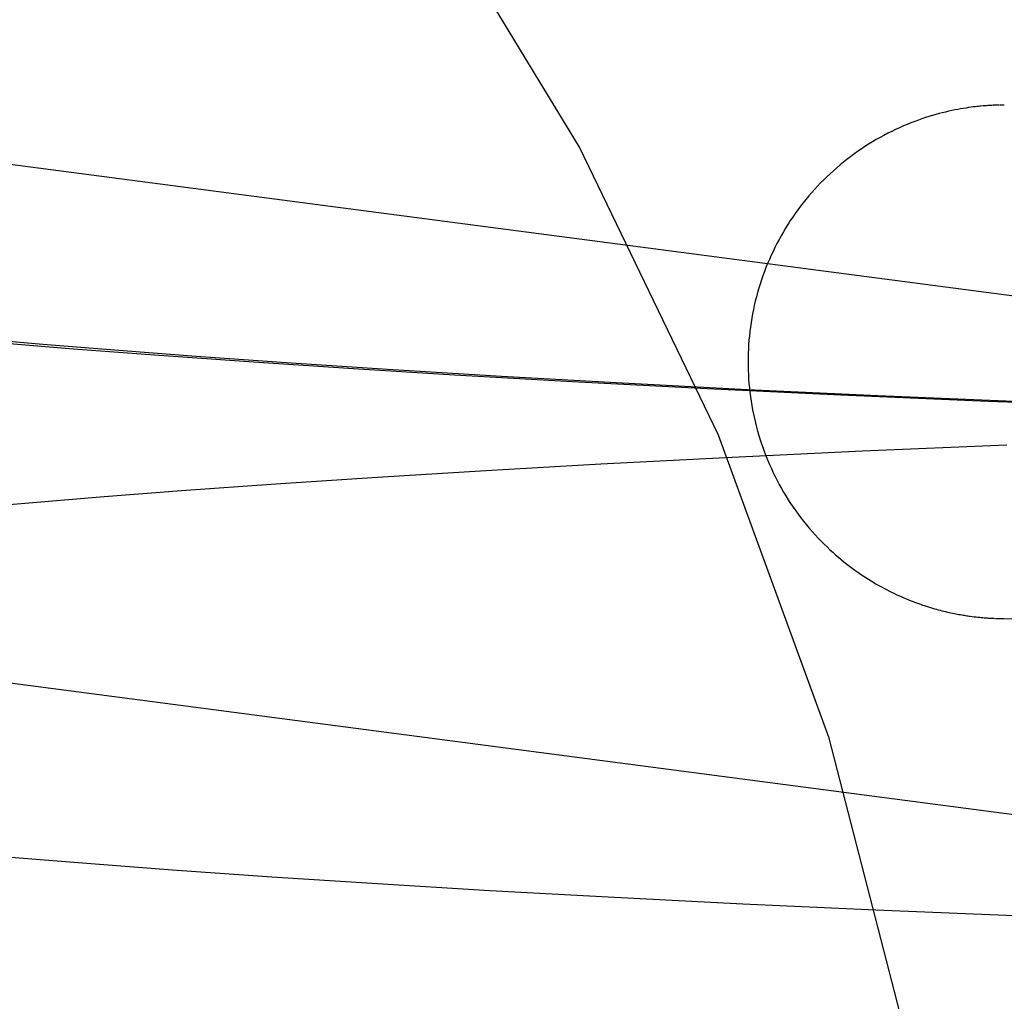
# Model space of a CAD drawing. Header units: inches. Extents: x 0 to 278, y 0 to 180.
# Tile 44 of 76: x 96.5555 to 96.6302, y 91.763 to 91.8374. Entities that reach past the tile are written whole.
import ezdxf

# ---------------------------------------------------------------- set-up
doc = ezdxf.new("R2010")
doc.units = ezdxf.units.IN
doc.header["$LTSCALE"] = 15.310625
doc.header["$MEASUREMENT"] = 0
doc.linetypes.add('HIDDEN', pattern=[0.2, 0.1, -0.1])
doc.layers.add('DEFAULT_2', color=8, linetype='HIDDEN')

msp = doc.modelspace()

# ---------------------------------------------------------------- linework, layer by layer
at = {"layer": 'DEFAULT_2', "color": 8, "linetype": 'HIDDEN'}
for p, q in [((96.487031, 91.835304), (96.690992, 91.808576)), ((96.628554, 91.830835), (96.628394, 91.83082)), ((96.62869, 91.830846), (96.628554, 91.830835)), ((96.628807, 91.830855), (96.62869, 91.830846)), ((96.62891, 91.830862), (96.628807, 91.830855)), ((96.629001, 91.830868), (96.62891, 91.830862)), ((96.629121, 91.830876), (96.629001, 91.830868)), ((96.629226, 91.830881), (96.629121, 91.830876)), ((96.629322, 91.830886), (96.629226, 91.830881)), ((96.62941, 91.83089), (96.629322, 91.830886)), ((96.629494, 91.830893), (96.62941, 91.83089)), ((96.629595, 91.830897), (96.62952, 91.830894)), ((96.629722, 91.830901), (96.629618, 91.830898)), ((96.629806, 91.830903), (96.629722, 91.830901)), ((96.629973, 91.830906), (96.629848, 91.830904)), ((96.630147, 91.830908), (96.629992, 91.830906)), ((96.557293, 91.812751), (96.551699, 91.813228)), ((96.553534, 91.81292), (96.559593, 91.812431)), ((96.563036, 91.81229), (96.557293, 91.812751)), ((96.559593, 91.812431), (96.565751, 91.811964)), ((96.568908, 91.811846), (96.563036, 91.81229)), ((96.565751, 91.811964), (96.57325, 91.811432)), ((96.576098, 91.811336), (96.568908, 91.811846)), ((96.57325, 91.811432), (96.580838, 91.810931)), ((96.583409, 91.810854), (96.576098, 91.811336)), ((96.580838, 91.810931), (96.588486, 91.81046)), ((96.592047, 91.810326), (96.583409, 91.810854)), ((96.588486, 91.81046), (96.59744, 91.80995)), ((96.600749, 91.809836), (96.592047, 91.810326)), ((96.59744, 91.80995), (96.607652, 91.809418)), ((96.610698, 91.809323), (96.600749, 91.809836)), ((96.607652, 91.809418), (96.61777, 91.808939)), ((96.620575, 91.808861), (96.610698, 91.809323)), ((96.61777, 91.808939), (96.628945, 91.808464)), ((96.631497, 91.808401), (96.620575, 91.808861)), ((96.628945, 91.808464), (96.639796, 91.808053)), ((96.609529, 91.804219), (96.619421, 91.804688)), ((96.619421, 91.804688), (96.630372, 91.805154)), ((96.599573, 91.803701), (96.609529, 91.804219)), ((96.582247, 91.802672), (96.590874, 91.803205)), ((96.590874, 91.803205), (96.599573, 91.803701)), ((96.57495, 91.802185), (96.582247, 91.802672)), ((96.567781, 91.801672), (96.57495, 91.802185)), ((96.556213, 91.80076), (96.56193, 91.801224)), ((96.56193, 91.801224), (96.567781, 91.801672)), ((96.550648, 91.800279), (96.556213, 91.80076)), ((96.482036, 91.796626), (96.69984, 91.768084)), ((96.627743, 91.792134), (96.627895, 91.792115)), ((96.627895, 91.792115), (96.628038, 91.792098)), ((96.628038, 91.792098), (96.628174, 91.792083)), ((96.628174, 91.792083), (96.628303, 91.79207)), ((96.628303, 91.79207), (96.628426, 91.792058)), ((96.628426, 91.792058), (96.628542, 91.792048)), ((96.628542, 91.792048), (96.628653, 91.792038)), ((96.628653, 91.792038), (96.628759, 91.79203)), ((96.628759, 91.79203), (96.628858, 91.792023)), ((96.628858, 91.792023), (96.628951, 91.792016)), ((96.628951, 91.792016), (96.629037, 91.792011)), ((96.629037, 91.792011), (96.629153, 91.792004)), ((96.629153, 91.792004), (96.629255, 91.791999)), ((96.629255, 91.791999), (96.629348, 91.791994)), ((96.629348, 91.791994), (96.629435, 91.79199)), ((96.62949, 91.791988), (96.629567, 91.791985)), ((96.62959, 91.791985), (96.629656, 91.791983)), ((96.629656, 91.791983), (96.629751, 91.79198)), ((96.629751, 91.79198), (96.62986, 91.791977)), ((96.629853, 91.791978), (96.629986, 91.791975)), ((96.629986, 91.791975), (96.630125, 91.791973)), ((96.630127, 91.791973), (96.636553, 91.791913)), ((96.554842, 91.773878), (96.560927, 91.773394)), ((96.560927, 91.773394), (96.567109, 91.772931)), ((96.567109, 91.772931), (96.574631, 91.772404)), ((96.574631, 91.772404), (96.582236, 91.771908)), ((96.582236, 91.771908), (96.591175, 91.771369)), ((96.591175, 91.771369), (96.600135, 91.770871)), ((96.600135, 91.770871), (96.610336, 91.770353)), ((96.610336, 91.770353), (96.620422, 91.769888)), ((96.620422, 91.769888), (96.631536, 91.769427))]:
    msp.add_line(p, q, dxfattribs=at)
for points in [[(96.628394, 91.83082), (96.628303, 91.830812), (96.628202, 91.830801), (96.628089, 91.830789), (96.627962, 91.830775), (96.627817, 91.830757), (96.62765, 91.830735), (96.627467, 91.83071), (96.627272, 91.830681), (96.627067, 91.830649), (96.626856, 91.830613), (96.626638, 91.830573), (96.626414, 91.83053), (96.626185, 91.830483), (96.625951, 91.830432), (96.625713, 91.830377), (96.62547, 91.830317), (96.625223, 91.830253), (96.624971, 91.830185), (96.624716, 91.830111), (96.624456, 91.830033), (96.624193, 91.829949), (96.623925, 91.82986), (96.623652, 91.829765), (96.623376, 91.829663), (96.623095, 91.829555), (96.622809, 91.82944), (96.622519, 91.829319), (96.622226, 91.82919), (96.62193, 91.829054), (96.621634, 91.828911), (96.621337, 91.828762), (96.62104, 91.828607), (96.620746, 91.828447), (96.620454, 91.828281), (96.620166, 91.828111), (96.61988, 91.827935), (96.619598, 91.827756), (96.61932, 91.827571), (96.619044, 91.827382), (96.618772, 91.827188), (96.618503, 91.826989), (96.618238, 91.826786), (96.617975, 91.826578), (96.617717, 91.826365), (96.617462, 91.826149), (96.617211, 91.825928), (96.616964, 91.825702), (96.616721, 91.825473), (96.616482, 91.825239), (96.616247, 91.825002), (96.616016, 91.82476), (96.615789, 91.824514), (96.615567, 91.824265), (96.615349, 91.824012), (96.615135, 91.823755), (96.614925, 91.823494), (96.614721, 91.82323), (96.61452, 91.822962), (96.614325, 91.822691), (96.614134, 91.822417), (96.613947, 91.82214), (96.613766, 91.821859), (96.613589, 91.821575), (96.613418, 91.821289), (96.613251, 91.820999), (96.613089, 91.820707), (96.612933, 91.820412), (96.612781, 91.820114), (96.612635, 91.819814), (96.612494, 91.819512), (96.612358, 91.819207), (96.612227, 91.818899), (96.612102, 91.81859), (96.611981, 91.818278), (96.611867, 91.817965), (96.611757, 91.817649), (96.611654, 91.817332), (96.611555, 91.817013), (96.611462, 91.816692), (96.611375, 91.81637), (96.611293, 91.816046), (96.611217, 91.815721), (96.611146, 91.815395), (96.611081, 91.815067), (96.611021, 91.814738), (96.610968, 91.814409), (96.610919, 91.814078), (96.610877, 91.813747), (96.61084, 91.813415), (96.610809, 91.813082), (96.610784, 91.812749), (96.610764, 91.812416), (96.61075, 91.812082), (96.610742, 91.811749), (96.61074, 91.811441)], [(96.61074, 91.811441), (96.610742, 91.811134), (96.61075, 91.810799), (96.610764, 91.810464), (96.610784, 91.810129), (96.610809, 91.809794), (96.610841, 91.809461), (96.610878, 91.809127), (96.610921, 91.808795), (96.610969, 91.808463), (96.611023, 91.808132), (96.611083, 91.807802), (96.611149, 91.807473), (96.61122, 91.807145), (96.611297, 91.806818), (96.61138, 91.806493), (96.611468, 91.80617), (96.611561, 91.805848), (96.611661, 91.805527), (96.611765, 91.805209), (96.611876, 91.804892), (96.611991, 91.804577), (96.612112, 91.804264), (96.612239, 91.803954), (96.612371, 91.803645), (96.612508, 91.803339), (96.61265, 91.803035), (96.612798, 91.802734), (96.61295, 91.802436), (96.613108, 91.80214), (96.613271, 91.801847), (96.613439, 91.801556), (96.613612, 91.801269), (96.61379, 91.800984), (96.613973, 91.800703), (96.614161, 91.800424), (96.614353, 91.800149), (96.61455, 91.799879), (96.614751, 91.799611), (96.614957, 91.799347), (96.615169, 91.799085), (96.615386, 91.798825), (96.615608, 91.798569), (96.615834, 91.798318), (96.616061, 91.798074), (96.616286, 91.79784), (96.616509, 91.797615), (96.616729, 91.797401), (96.616947, 91.797195), (96.617163, 91.796998), (96.617376, 91.796808), (96.617589, 91.796624), (96.6178, 91.796447), (96.61801, 91.796276), (96.61822, 91.796109), (96.61843, 91.795948), (96.618638, 91.795792), (96.618846, 91.79564), (96.619053, 91.795494), (96.619258, 91.795352), (96.619462, 91.795215), (96.619666, 91.795082), (96.619867, 91.794954), (96.620068, 91.79483), (96.620267, 91.79471), (96.620464, 91.794595), (96.62066, 91.794483), (96.620854, 91.794375), (96.621046, 91.794271), (96.621236, 91.794171), (96.621425, 91.794074), (96.621612, 91.793981), (96.621796, 91.793892), (96.621979, 91.793805), (96.62216, 91.793722), (96.622338, 91.793642), (96.622514, 91.793565), (96.622687, 91.793492), (96.622857, 91.793421), (96.623025, 91.793354), (96.623189, 91.793289), (96.623351, 91.793227), (96.623511, 91.793168), (96.623669, 91.793111), (96.623824, 91.793056), (96.623978, 91.793003), (96.62413, 91.792953), (96.624282, 91.792904), (96.624431, 91.792856), (96.62458, 91.792811), (96.624727, 91.792767), (96.624873, 91.792724), (96.625018, 91.792684), (96.625161, 91.792645), (96.625303, 91.792607), (96.625443, 91.792571), (96.625581, 91.792537), (96.625718, 91.792504), (96.625853, 91.792472), (96.625986, 91.792442), (96.626118, 91.792413), (96.626247, 91.792385), (96.626374, 91.792359), (96.626497, 91.792335), (96.626616, 91.792312), (96.626729, 91.792291), (96.626837, 91.792272), (96.626941, 91.792254), (96.627042, 91.792237), (96.627139, 91.792221), (96.627234, 91.792206), (96.627325, 91.792192), (96.627414, 91.792179), (96.6275, 91.792167), (96.627584, 91.792155), (96.627743, 91.792134)]]:
    msp.add_lwpolyline(points, dxfattribs=at)
msp.add_arc((96.378141, 91.708556), 0.25, 270, 90, dxfattribs=at)

doc.saveas('drawing.dxf')
